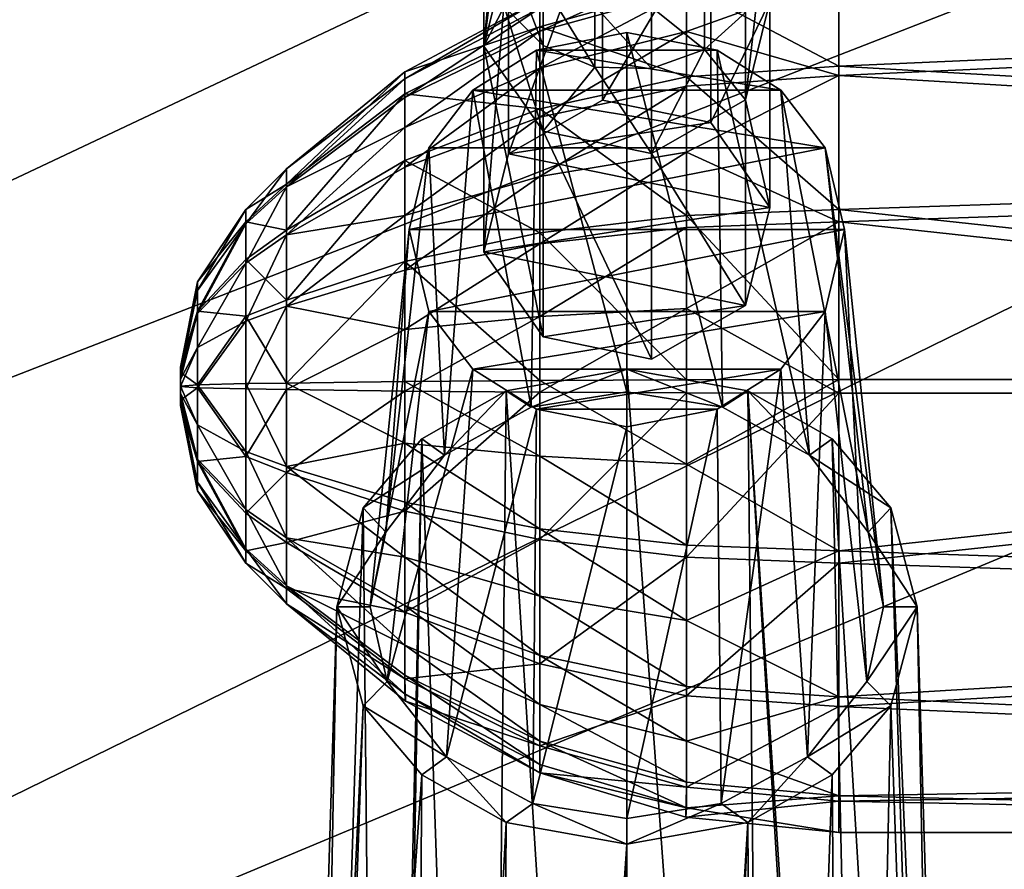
# Model space of a CAD drawing. Header units: metres. Extents: x -1004 to 0, y -708 to 0.
# Tile 13 of 93: x -832 to -788, y -169 to -130. Entities that reach past the tile are written whole.
import ezdxf

# ---------------------------------------------------------------- set-up
doc = ezdxf.new("R2010")
doc.units = ezdxf.units.M

msp = doc.modelspace()

# ---------------------------------------------------------------- linework, layer by layer
at = {"layer": 'top0123410'}
for points in [[(-810.523132, -122.990166, 1759.647949), (-810.523132, -119.94339, 1748.753906), (-811.622314, -131.601761, 1768.095215)], [(-811.622314, -131.601761, 1768.095215), (-810.523132, -119.94339, 1748.753906), (-811.622253, -127.584625, 1758.088257)], [(-810.522705, -127.204285, 1770.145752), (-810.523132, -122.990166, 1759.647949), (-811.622314, -131.601761, 1768.095215)], [(-806.315063, -134.025787, 1791.052124), (-806.315063, -124.799805, 1771.266968), (-810.522705, -136.430267, 1789.930908)], [(-806.315063, -124.799805, 1771.266968), (-810.522705, -127.204285, 1770.145752), (-810.522705, -136.430267, 1789.930908)], [(-806.315063, -124.799805, 1771.266968), (-806.315063, -134.025787, 1791.052124), (-801.463745, -125.795547, 1770.802612)], [(-799.908569, -130.09729, 1757.235352), (-798.876465, -125.009163, 1747.630859), (-799.908447, -134.006897, 1766.973633)], [(-799.908447, -134.006897, 1766.973633), (-798.876465, -125.009163, 1747.630859), (-798.80957, -129.609268, 1769.024292)], [(-806.315063, -134.025787, 1791.052124), (-801.463745, -135.02153, 1790.587769), (-801.463745, -125.795547, 1770.802612)], [(-801.463745, -125.795547, 1770.802612), (-801.463745, -135.02153, 1790.587769), (-798.80957, -129.609268, 1769.024292)], [(-810.713928, -126.992142, 1747.191162), (-808.968567, -131.569336, 1756.735718), (-810.713928, -129.826904, 1757.327148)], [(-808.968567, -131.569336, 1756.735718), (-810.713928, -126.992142, 1747.191162), (-808.968567, -128.78862, 1746.792969)], [(-810.522705, -136.430267, 1789.930908), (-810.522705, -127.204285, 1770.145752), (-811.622314, -140.827744, 1787.880371)], [(-810.522705, -127.204285, 1770.145752), (-811.622314, -131.601761, 1768.095215), (-811.622314, -140.827744, 1787.880371)], [(-811.622253, -127.584625, 1758.088257), (-810.713928, -129.826904, 1757.327148), (-811.622314, -131.601761, 1768.095215)], [(-806.651917, -129.796265, 1746.56958), (-806.651917, -132.546677, 1756.403931), (-808.968567, -128.78862, 1746.792969)], [(-808.968567, -128.78862, 1746.792969), (-806.651917, -132.546677, 1756.403931), (-808.968567, -131.569336, 1756.735718)], [(-804.116638, -129.861679, 1746.555054), (-801.748657, -128.974884, 1746.751709), (-801.748657, -131.750015, 1756.674316)], [(-801.748657, -128.974884, 1746.751709), (-799.908569, -130.09729, 1757.235352), (-801.748657, -131.750015, 1756.674316)], [(-801.463745, -135.02153, 1790.587769), (-798.80957, -138.835251, 1788.809448), (-798.80957, -129.609268, 1769.024292)], [(-798.80957, -129.609268, 1769.024292), (-798.80957, -138.835251, 1788.809448), (-799.908447, -134.006897, 1766.973633)], [(-810.713928, -129.826904, 1757.327148), (-808.96875, -135.415848, 1766.31665), (-811.622314, -131.601761, 1768.095215)], [(-810.713928, -129.826904, 1757.327148), (-808.968567, -131.569336, 1756.735718), (-808.96875, -135.415848, 1766.31665)], [(-804.116638, -132.610123, 1756.382324), (-806.651917, -129.796265, 1746.56958), (-804.116638, -129.861679, 1746.555054)], [(-804.116638, -132.610123, 1756.382324), (-806.651917, -132.546677, 1756.403931), (-806.651917, -129.796265, 1746.56958)], [(-801.748657, -131.750015, 1756.674316), (-804.116638, -132.610123, 1756.382324), (-804.116638, -129.861679, 1746.555054)], [(-801.748657, -131.750015, 1756.674316), (-799.908569, -130.09729, 1757.235352), (-799.908447, -134.006897, 1766.973633)], [(-811.622314, -140.827744, 1787.880371), (-811.622314, -131.601761, 1768.095215), (-808.96875, -144.64183, 1786.101807)], [(-811.622314, -131.601761, 1768.095215), (-808.96875, -135.415848, 1766.31665), (-808.96875, -144.64183, 1786.101807)], [(-808.968567, -131.569336, 1756.735718), (-806.651917, -132.546677, 1756.403931), (-808.96875, -135.415848, 1766.31665)], [(-799.908447, -134.006897, 1766.973633), (-804.116638, -136.412109, 1765.852051), (-801.748657, -131.750015, 1756.674316)], [(-804.116638, -136.412109, 1765.852051), (-804.116638, -132.610123, 1756.382324), (-801.748657, -131.750015, 1756.674316)], [(-808.96875, -135.415848, 1766.31665), (-806.651917, -132.546677, 1756.403931), (-804.116638, -136.412109, 1765.852051)], [(-806.651917, -132.546677, 1756.403931), (-804.116638, -132.610123, 1756.382324), (-804.116638, -136.412109, 1765.852051)], [(-806.315063, -134.025787, 1791.052124), (-810.522705, -136.430267, 1789.930908), (-801.463745, -135.02153, 1790.587769)], [(-799.908447, -134.006897, 1766.973633), (-799.908447, -143.23288, 1786.758789), (-804.116638, -136.412109, 1765.852051)], [(-798.80957, -138.835251, 1788.809448), (-799.908447, -143.23288, 1786.758789), (-799.908447, -134.006897, 1766.973633)], [(-810.522705, -136.430267, 1789.930908), (-798.80957, -138.835251, 1788.809448), (-801.463745, -135.02153, 1790.587769)], [(-808.96875, -144.64183, 1786.101807), (-808.96875, -135.415848, 1766.31665), (-804.116638, -145.638092, 1785.637207)], [(-808.96875, -135.415848, 1766.31665), (-804.116638, -136.412109, 1765.852051), (-804.116638, -145.638092, 1785.637207)], [(-810.522705, -136.430267, 1789.930908), (-811.622314, -140.827744, 1787.880371), (-798.80957, -138.835251, 1788.809448)], [(-799.908447, -143.23288, 1786.758789), (-804.116638, -145.638092, 1785.637207), (-804.116638, -136.412109, 1765.852051)], [(-811.622314, -140.827744, 1787.880371), (-799.908447, -143.23288, 1786.758789), (-798.80957, -138.835251, 1788.809448)], [(-811.622314, -140.827744, 1787.880371), (-808.96875, -144.64183, 1786.101807), (-799.908447, -143.23288, 1786.758789)], [(-808.96875, -144.64183, 1786.101807), (-804.116638, -145.638092, 1785.637207), (-799.908447, -143.23288, 1786.758789)]]:
    msp.add_3dface(points, dxfattribs=at)
at = {"layer": 'top0123414'}
for points in [[(-805.216064, -130.992218, 1792.466675), (-809.260986, -131.7883, 1792.095459), (-805.21637, -147.096893, 1831.346802)], [(-809.260986, -131.7883, 1792.095459), (-805.216064, -130.992218, 1792.466675), (-801.171326, -131.78804, 1792.095581)], [(-805.216064, -130.992218, 1792.466675), (-805.21637, -147.096893, 1831.346802), (-800.932739, -147.785141, 1830.86499)], [(-801.171326, -131.78804, 1792.095581), (-805.216064, -130.992218, 1792.466675), (-800.932739, -147.785141, 1830.86499)], [(-809.260986, -131.7883, 1792.095459), (-812.115112, -133.583511, 1791.258423), (-809.500061, -147.785477, 1830.864746)], [(-812.115112, -133.583511, 1791.258423), (-809.260986, -131.7883, 1792.095459), (-798.319824, -133.580566, 1791.259766)], [(-809.260986, -131.7883, 1792.095459), (-809.500061, -147.785477, 1830.864746), (-805.21637, -147.096893, 1831.346802)], [(-798.319824, -133.580566, 1791.259766), (-809.260986, -131.7883, 1792.095459), (-801.171326, -131.78804, 1792.095581)], [(-798.319824, -133.580566, 1791.259766), (-801.171326, -131.78804, 1792.095581), (-797.039001, -149.936401, 1829.358643)], [(-801.171326, -131.78804, 1792.095581), (-800.932739, -147.785141, 1830.86499), (-797.039001, -149.936401, 1829.358643)], [(-812.115112, -133.583511, 1791.258423), (-814.091431, -136.166656, 1790.053833), (-813.393433, -149.936905, 1829.358276)], [(-796.340515, -136.166092, 1790.054077), (-814.091431, -136.166656, 1790.053833), (-812.115112, -133.583511, 1791.258423)], [(-812.115112, -133.583511, 1791.258423), (-813.393433, -149.936905, 1829.358276), (-809.500061, -147.785477, 1830.864746)], [(-796.340515, -136.166092, 1790.054077), (-812.115112, -133.583511, 1791.258423), (-798.319824, -133.580566, 1791.259766)], [(-796.340515, -136.166092, 1790.054077), (-798.319824, -133.580566, 1791.259766), (-794.408936, -153.391769, 1826.939087)], [(-798.319824, -133.580566, 1791.259766), (-797.039001, -149.936401, 1829.358643), (-794.408936, -153.391769, 1826.939087)], [(-814.091431, -136.166656, 1790.053833), (-816.0224, -153.391327, 1826.939453), (-813.393433, -149.936905, 1829.358276)], [(-814.091431, -136.166656, 1790.053833), (-814.969421, -139.83194, 1788.344727), (-816.0224, -153.391327, 1826.939453)], [(-795.46228, -139.83194, 1788.344727), (-814.969421, -139.83194, 1788.344727), (-796.340515, -136.166092, 1790.054077)], [(-814.969421, -139.83194, 1788.344727), (-814.091431, -136.166656, 1790.053833), (-796.340515, -136.166092, 1790.054077)], [(-795.46228, -139.83194, 1788.344727), (-796.340515, -136.166092, 1790.054077), (-793.71582, -156.736664, 1824.597046)], [(-796.340515, -136.166092, 1790.054077), (-794.408936, -153.391769, 1826.939087), (-793.71582, -156.736664, 1824.597046)], [(-816.71582, -156.736664, 1824.597046), (-814.969421, -139.83194, 1788.344727), (-814.091431, -143.497223, 1786.635498)], [(-814.969421, -139.83194, 1788.344727), (-816.71582, -156.736664, 1824.597046), (-816.0224, -153.391327, 1826.939453)], [(-814.091431, -143.497223, 1786.635498), (-814.969421, -139.83194, 1788.344727), (-795.46228, -139.83194, 1788.344727)], [(-796.340515, -143.497803, 1786.635254), (-814.091431, -143.497223, 1786.635498), (-795.46228, -139.83194, 1788.344727)], [(-794.476135, -160.084213, 1822.253052), (-796.340515, -143.497803, 1786.635254), (-795.46228, -139.83194, 1788.344727)], [(-793.71582, -156.736664, 1824.597046), (-794.476135, -160.084213, 1822.253052), (-795.46228, -139.83194, 1788.344727)], [(-815.955811, -160.083572, 1822.25354), (-816.71582, -156.736664, 1824.597046), (-814.091431, -143.497223, 1786.635498)], [(-815.955811, -160.083572, 1822.25354), (-814.091431, -143.497223, 1786.635498), (-812.115112, -146.080368, 1785.43103)], [(-812.115112, -146.080368, 1785.43103), (-814.091431, -143.497223, 1786.635498), (-796.340515, -143.497803, 1786.635254)], [(-798.319824, -146.083313, 1785.429688), (-812.115112, -146.080368, 1785.43103), (-796.340515, -143.497803, 1786.635254)], [(-797.126404, -163.462433, 1819.887573), (-798.319824, -146.083313, 1785.429688), (-796.340515, -143.497803, 1786.635254)], [(-794.476135, -160.084213, 1822.253052), (-797.126404, -163.462433, 1819.887573), (-796.340515, -143.497803, 1786.635254)], [(-813.305908, -163.461823, 1819.888062), (-815.955811, -160.083572, 1822.25354), (-812.115112, -146.080368, 1785.43103)], [(-813.305908, -163.461823, 1819.888062), (-812.115112, -146.080368, 1785.43103), (-809.260986, -147.87558, 1784.593872)], [(-809.260986, -147.87558, 1784.593872), (-812.115112, -146.080368, 1785.43103), (-798.319824, -146.083313, 1785.429688)], [(-805.21582, -146.087692, 1832.053467), (-810.633179, -147.056366, 1831.375244), (-805.21582, -232.514221, 1960.186035)], [(-810.633179, -147.056366, 1831.375244), (-805.21582, -146.087692, 1832.053467), (-809.500061, -147.785477, 1830.864746)], [(-805.21582, -146.087692, 1832.053467), (-805.21637, -147.096893, 1831.346802), (-809.500061, -147.785477, 1830.864746)], [(-801.171326, -147.875854, 1784.59375), (-809.260986, -147.87558, 1784.593872), (-798.319824, -146.083313, 1785.429688)], [(-800.932739, -147.785141, 1830.86499), (-805.21637, -147.096893, 1831.346802), (-805.21582, -146.087692, 1832.053467)], [(-805.21582, -232.514221, 1960.186035), (-798.903992, -232.522156, 1957.823364), (-805.21582, -146.087692, 1832.053467)], [(-798.903992, -232.522156, 1957.823364), (-799.798523, -147.056366, 1831.375244), (-805.21582, -146.087692, 1832.053467)], [(-799.798523, -147.056366, 1831.375244), (-800.932739, -147.785141, 1830.86499), (-805.21582, -146.087692, 1832.053467)], [(-800.993774, -165.561157, 1818.418091), (-801.171326, -147.875854, 1784.59375), (-798.319824, -146.083313, 1785.429688)], [(-797.126404, -163.462433, 1819.887573), (-800.993774, -165.561157, 1818.418091), (-798.319824, -146.083313, 1785.429688)], [(-810.633179, -147.056366, 1831.375244), (-814.409302, -149.207565, 1829.868896), (-811.527649, -232.522156, 1957.823364)], [(-814.409302, -149.207565, 1829.868896), (-810.633179, -147.056366, 1831.375244), (-813.393433, -149.936905, 1829.358276)], [(-813.393433, -149.936905, 1829.358276), (-810.633179, -147.056366, 1831.375244), (-809.500061, -147.785477, 1830.864746)], [(-810.633179, -147.056366, 1831.375244), (-811.527649, -232.522156, 1957.823364), (-805.21582, -232.514221, 1960.186035)], [(-797.039001, -149.936401, 1829.358643), (-800.932739, -147.785141, 1830.86499), (-799.798523, -147.056366, 1831.375244)], [(-798.903992, -232.522156, 1957.823364), (-794.573975, -232.423233, 1952.544922), (-799.798523, -147.056366, 1831.375244)], [(-794.573975, -232.423233, 1952.544922), (-794.204285, -232.695755, 1952.310181), (-799.798523, -147.056366, 1831.375244)], [(-799.798523, -147.056366, 1831.375244), (-794.204285, -232.695755, 1952.310181), (-796.0224, -149.207565, 1829.868896)], [(-796.0224, -149.207565, 1829.868896), (-797.039001, -149.936401, 1829.358643), (-799.798523, -147.056366, 1831.375244)], [(-809.438782, -165.560898, 1818.418213), (-813.305908, -163.461823, 1819.888062), (-809.260986, -147.87558, 1784.593872)], [(-809.438782, -165.560898, 1818.418213), (-809.260986, -147.87558, 1784.593872), (-805.216064, -148.671677, 1784.222656)], [(-801.171326, -147.875854, 1784.59375), (-805.216064, -148.671677, 1784.222656), (-809.260986, -147.87558, 1784.593872)], [(-800.993774, -165.561157, 1818.418091), (-805.21637, -166.229126, 1817.950317), (-801.171326, -147.875854, 1784.59375)], [(-805.21637, -166.229126, 1817.950317), (-805.216064, -148.671677, 1784.222656), (-801.171326, -147.875854, 1784.59375)], [(-805.21637, -166.229126, 1817.950317), (-809.438782, -165.560898, 1818.418213), (-805.216064, -148.671677, 1784.222656)], [(-814.409302, -149.207565, 1829.868896), (-817.033447, -152.299301, 1827.704102), (-816.227356, -232.695755, 1952.310181)], [(-817.033447, -152.299301, 1827.704102), (-814.409302, -149.207565, 1829.868896), (-813.393433, -149.936905, 1829.358276)], [(-815.857727, -232.423233, 1952.544922), (-814.409302, -149.207565, 1829.868896), (-816.227356, -232.695755, 1952.310181)], [(-814.409302, -149.207565, 1829.868896), (-815.857727, -232.423233, 1952.544922), (-811.527649, -232.522156, 1957.823364)], [(-796.0224, -149.207565, 1829.868896), (-793.398254, -152.299301, 1827.704102), (-797.039001, -149.936401, 1829.358643)], [(-794.204285, -232.695755, 1952.310181), (-790.731934, -236.610535, 1948.645508), (-796.0224, -149.207565, 1829.868896)], [(-796.0224, -149.207565, 1829.868896), (-790.731934, -236.610535, 1948.645508), (-793.398254, -152.299301, 1827.704102)], [(-817.033447, -152.299301, 1827.704102), (-813.393433, -149.936905, 1829.358276), (-816.0224, -153.391327, 1826.939453)], [(-793.398254, -152.299301, 1827.704102), (-794.408936, -153.391769, 1826.939087), (-797.039001, -149.936401, 1829.358643)], [(-816.227356, -232.695755, 1952.310181), (-817.033447, -152.299301, 1827.704102), (-819.699768, -236.610535, 1948.645508)], [(-817.033447, -152.299301, 1827.704102), (-818.21582, -156.736862, 1824.596924), (-819.699768, -236.610535, 1948.645508)], [(-818.21582, -156.736862, 1824.596924), (-817.033447, -152.299301, 1827.704102), (-816.0224, -153.391327, 1826.939453)], [(-793.398254, -152.299301, 1827.704102), (-792.21582, -156.736862, 1824.596924), (-794.408936, -153.391769, 1826.939087)], [(-790.731934, -236.610535, 1948.645508), (-789.664978, -240.516769, 1944.354736), (-793.398254, -152.299301, 1827.704102)], [(-793.398254, -152.299301, 1827.704102), (-789.664978, -240.516769, 1944.354736), (-792.21582, -156.736862, 1824.596924)], [(-818.21582, -156.736862, 1824.596924), (-816.0224, -153.391327, 1826.939453), (-816.71582, -156.736664, 1824.597046)], [(-792.21582, -156.736862, 1824.596924), (-793.71582, -156.736664, 1824.597046), (-794.408936, -153.391769, 1826.939087)], [(-819.699768, -236.610535, 1948.645508), (-818.21582, -156.736862, 1824.596924), (-820.766724, -240.516769, 1944.354736)], [(-818.21582, -156.736862, 1824.596924), (-817.033142, -161.174545, 1821.489624), (-820.766724, -240.516769, 1944.354736)], [(-815.955811, -160.083572, 1822.25354), (-818.21582, -156.736862, 1824.596924), (-816.71582, -156.736664, 1824.597046)], [(-817.033142, -161.174545, 1821.489624), (-818.21582, -156.736862, 1824.596924), (-815.955811, -160.083572, 1822.25354)], [(-793.71582, -156.736664, 1824.597046), (-792.21582, -156.736862, 1824.596924), (-794.476135, -160.084213, 1822.253052)], [(-792.21582, -156.736862, 1824.596924), (-793.398499, -161.174545, 1821.489624), (-794.476135, -160.084213, 1822.253052)], [(-792.21582, -156.736862, 1824.596924), (-790.491333, -243.722763, 1940.249268), (-793.398499, -161.174545, 1821.489624)], [(-789.664978, -240.516769, 1944.354736), (-790.491333, -243.722763, 1940.249268), (-792.21582, -156.736862, 1824.596924)], [(-813.305908, -163.461823, 1819.888062), (-817.033142, -161.174545, 1821.489624), (-815.955811, -160.083572, 1822.25354)], [(-794.476135, -160.084213, 1822.253052), (-793.398499, -161.174545, 1821.489624), (-797.126404, -163.462433, 1819.887573)], [(-820.766724, -240.516769, 1944.354736), (-817.033142, -161.174545, 1821.489624), (-819.940308, -243.722763, 1940.249268)], [(-817.033142, -161.174545, 1821.489624), (-814.405151, -164.26918, 1819.322754), (-819.940308, -243.722763, 1940.249268)], [(-814.405151, -164.26918, 1819.322754), (-817.033142, -161.174545, 1821.489624), (-813.305908, -163.461823, 1819.888062)], [(-793.398499, -161.174545, 1821.489624), (-796.02655, -164.26918, 1819.322754), (-797.126404, -163.462433, 1819.887573)], [(-793.398499, -161.174545, 1821.489624), (-795.321533, -251.541946, 1938.999512), (-796.02655, -164.26918, 1819.322754)], [(-790.491333, -243.722763, 1940.249268), (-795.321533, -251.541946, 1938.999512), (-793.398499, -161.174545, 1821.489624)], [(-810.632568, -166.417206, 1817.818604), (-814.405151, -164.26918, 1819.322754), (-813.305908, -163.461823, 1819.888062)], [(-810.632568, -166.417206, 1817.818604), (-813.305908, -163.461823, 1819.888062), (-809.438782, -165.560898, 1818.418213)], [(-797.126404, -163.462433, 1819.887573), (-799.799133, -166.417206, 1817.818604), (-800.993774, -165.561157, 1818.418091)], [(-797.126404, -163.462433, 1819.887573), (-796.02655, -164.26918, 1819.322754), (-799.799133, -166.417206, 1817.818604)], [(-819.940308, -243.722763, 1940.249268), (-814.405151, -164.26918, 1819.322754), (-815.110168, -251.541946, 1938.999512)], [(-814.405151, -164.26918, 1819.322754), (-810.632568, -166.417206, 1817.818604), (-815.110168, -251.541946, 1938.999512)], [(-796.02655, -164.26918, 1819.322754), (-799.237549, -254.042908, 1938.439941), (-799.799133, -166.417206, 1817.818604)], [(-795.321533, -251.541946, 1938.999512), (-799.237549, -254.042908, 1938.439941), (-796.02655, -164.26918, 1819.322754)], [(-805.21582, -167.385651, 1817.140503), (-810.632568, -166.417206, 1817.818604), (-809.438782, -165.560898, 1818.418213)], [(-805.21582, -167.385651, 1817.140503), (-809.438782, -165.560898, 1818.418213), (-805.21637, -166.229126, 1817.950317)], [(-800.993774, -165.561157, 1818.418091), (-805.21582, -167.385651, 1817.140503), (-805.21637, -166.229126, 1817.950317)], [(-799.799133, -166.417206, 1817.818604), (-805.21582, -167.385651, 1817.140503), (-800.993774, -165.561157, 1818.418091)], [(-815.110168, -251.541946, 1938.999512), (-810.632568, -166.417206, 1817.818604), (-811.194153, -254.042908, 1938.439941)], [(-810.632568, -166.417206, 1817.818604), (-805.21582, -167.385651, 1817.140503), (-811.194153, -254.042908, 1938.439941)], [(-799.799133, -166.417206, 1817.818604), (-803.757751, -255.215836, 1938.144531), (-805.21582, -255.4319, 1938.325806)], [(-805.21582, -255.4319, 1938.325806), (-805.21582, -167.385651, 1817.140503), (-799.799133, -166.417206, 1817.818604)], [(-799.237549, -254.042908, 1938.439941), (-803.757751, -255.215836, 1938.144531), (-799.799133, -166.417206, 1817.818604)], [(-811.194153, -254.042908, 1938.439941), (-805.21582, -167.385651, 1817.140503), (-806.67395, -255.215836, 1938.144531)], [(-805.21582, -167.385651, 1817.140503), (-805.21582, -255.4319, 1938.325806), (-806.67395, -255.215836, 1938.144531)]]:
    msp.add_3dface(points, dxfattribs=at)
at = {"layer": 'top0123418'}
for points in [[(-802.546509, -127.958145, 1802.425171), (-809.112305, -130.940857, 1799.606323), (-809.112305, -129.905502, 1802.84314)], [(-809.112305, -130.940857, 1799.606323), (-802.546509, -127.958145, 1802.425171), (-802.546509, -129.112457, 1798.816528)], [(-795.718384, -128.264648, 1813.855347), (-802.546509, -128.889755, 1813.607422), (-795.718384, -132.501816, 1820.408325)], [(-795.718384, -128.264648, 1813.855347), (-795.718384, -132.501816, 1820.408325), (-725.21582, -129.386108, 1816.218872)], [(-795.718384, -128.495087, 1798.549805), (-802.546509, -130.948639, 1795.502319), (-802.546509, -129.112457, 1798.816528)], [(-795.718384, -128.495087, 1798.549805), (-795.718384, -132.927811, 1792.127441), (-802.546509, -130.948639, 1795.502319)], [(-795.718384, -128.495087, 1798.549805), (-725.21582, -129.687378, 1796.221191), (-795.718384, -132.927811, 1792.127441)], [(-809.112305, -129.521469, 1806.219727), (-809.112305, -130.741089, 1812.873047), (-802.546509, -128.889755, 1813.607422)], [(-802.546509, -128.889755, 1813.607422), (-809.112305, -130.741089, 1812.873047), (-802.546509, -132.984451, 1819.940063)], [(-802.546509, -129.112457, 1798.816528), (-802.546509, -130.948639, 1795.502319), (-809.112305, -132.58783, 1796.633667)], [(-809.112305, -132.58783, 1796.633667), (-809.112305, -130.940857, 1799.606323), (-802.546509, -129.112457, 1798.816528)], [(-802.546509, -128.889755, 1813.607422), (-802.546509, -132.984451, 1819.940063), (-795.718384, -132.501816, 1820.408325)], [(-809.112305, -129.521469, 1806.219727), (-815.163391, -132.755493, 1806.268555), (-809.112305, -130.741089, 1812.873047)], [(-815.16333, -133.067825, 1803.521851), (-815.163391, -132.755493, 1806.268555), (-809.112305, -129.521469, 1806.219727)], [(-815.16333, -133.067825, 1803.521851), (-809.112305, -129.521469, 1806.219727), (-809.112305, -129.905502, 1802.84314)], [(-795.718384, -132.501816, 1820.408325), (-725.21582, -136.59552, 1823.648804), (-725.21582, -129.386108, 1816.218872)], [(-815.16333, -133.910034, 1800.888916), (-815.16333, -133.067825, 1803.521851), (-809.112305, -129.905502, 1802.84314)], [(-809.112305, -129.905502, 1802.84314), (-809.112305, -130.940857, 1799.606323), (-815.16333, -133.910034, 1800.888916)], [(-725.21582, -129.687378, 1796.221191), (-725.21582, -137.117325, 1789.011719), (-795.718384, -132.927811, 1792.127441)], [(-815.163391, -132.755493, 1806.268555), (-815.16333, -133.747528, 1811.68042), (-809.112305, -130.741089, 1812.873047)], [(-809.112305, -130.741089, 1812.873047), (-815.16333, -133.747528, 1811.68042), (-809.112305, -134.413834, 1818.553101)], [(-809.112305, -130.940857, 1799.606323), (-815.16333, -135.24971, 1798.470825), (-815.16333, -133.910034, 1800.888916)], [(-815.16333, -135.24971, 1798.470825), (-809.112305, -130.940857, 1799.606323), (-809.112305, -132.58783, 1796.633667)], [(-809.112305, -130.741089, 1812.873047), (-809.112305, -134.413834, 1818.553101), (-802.546509, -132.984451, 1819.940063)], [(-802.546509, -130.948639, 1795.502319), (-809.112305, -134.783081, 1794.039429), (-809.112305, -132.58783, 1796.633667)], [(-802.546509, -130.948639, 1795.502319), (-802.546509, -133.396118, 1792.609985), (-809.112305, -134.783081, 1794.039429)], [(-795.718384, -132.927811, 1792.127441), (-802.546509, -133.396118, 1792.609985), (-802.546509, -130.948639, 1795.502319)], [(-820.467102, -137.107651, 1806.334106), (-820.467102, -137.793518, 1810.075439), (-815.163391, -132.755493, 1806.268555)], [(-820.467102, -137.793518, 1810.075439), (-815.16333, -133.747528, 1811.68042), (-815.163391, -132.755493, 1806.268555)], [(-820.467102, -137.107651, 1806.334106), (-815.163391, -132.755493, 1806.268555), (-815.16333, -133.067825, 1803.521851)], [(-809.112305, -132.58783, 1796.633667), (-809.112305, -134.783081, 1794.039429), (-815.16333, -137.0354, 1796.360596)], [(-815.16333, -137.0354, 1796.360596), (-815.16333, -135.24971, 1798.470825), (-809.112305, -132.58783, 1796.633667)], [(-795.718384, -132.501816, 1820.408325), (-802.546509, -132.984451, 1819.940063), (-795.718384, -138.924194, 1824.841064)], [(-795.718384, -132.501816, 1820.408325), (-795.718384, -138.924194, 1824.841064), (-725.21582, -136.59552, 1823.648804)], [(-820.467102, -137.905853, 1802.61499), (-815.16333, -133.067825, 1803.521851), (-815.16333, -133.910034, 1800.888916)], [(-820.467102, -137.905853, 1802.61499), (-820.467102, -137.107651, 1806.334106), (-815.16333, -133.067825, 1803.521851)], [(-802.546509, -132.984451, 1819.940063), (-809.112305, -134.413834, 1818.553101), (-802.546509, -139.190887, 1824.223755)], [(-802.546509, -133.396118, 1792.609985), (-795.718384, -132.927811, 1792.127441), (-802.546509, -136.360794, 1790.250854)], [(-795.718384, -132.927811, 1792.127441), (-795.718384, -139.480835, 1787.890137), (-802.546509, -136.360794, 1790.250854)], [(-802.546509, -132.984451, 1819.940063), (-802.546509, -139.190887, 1824.223755), (-795.718384, -138.924194, 1824.841064)], [(-795.718384, -132.927811, 1792.127441), (-725.21582, -137.117325, 1789.011719), (-795.718384, -139.480835, 1787.890137)], [(-802.546509, -133.396118, 1792.609985), (-809.112305, -137.442261, 1791.92334), (-809.112305, -134.783081, 1794.039429)], [(-802.546509, -133.396118, 1792.609985), (-802.546509, -136.360794, 1790.250854), (-809.112305, -137.442261, 1791.92334)], [(-820.467102, -137.793518, 1810.075439), (-820.467102, -139.858871, 1813.269653), (-815.16333, -133.747528, 1811.68042)], [(-820.467102, -139.858871, 1813.269653), (-815.16333, -136.735046, 1816.300781), (-815.16333, -133.747528, 1811.68042)], [(-815.16333, -135.24971, 1798.470825), (-820.467102, -137.905853, 1802.61499), (-815.16333, -133.910034, 1800.888916)], [(-815.16333, -133.747528, 1811.68042), (-815.16333, -136.735046, 1816.300781), (-809.112305, -134.413834, 1818.553101)], [(-809.112305, -134.413834, 1818.553101), (-815.16333, -136.735046, 1816.300781), (-809.112305, -139.980698, 1822.395264)], [(-809.112305, -134.413834, 1818.553101), (-809.112305, -139.980698, 1822.395264), (-802.546509, -139.190887, 1824.223755)], [(-809.112305, -134.783081, 1794.039429), (-815.16333, -139.198456, 1794.639282), (-815.16333, -137.0354, 1796.360596)], [(-809.112305, -134.783081, 1794.039429), (-809.112305, -137.442261, 1791.92334), (-815.16333, -139.198456, 1794.639282)], [(-815.16333, -137.0354, 1796.360596), (-820.467102, -140.066513, 1799.484497), (-815.16333, -135.24971, 1798.470825)], [(-820.467102, -140.066513, 1799.484497), (-820.467102, -137.905853, 1802.61499), (-815.16333, -135.24971, 1798.470825)], [(-820.467102, -139.858871, 1813.269653), (-820.467102, -142.98938, 1815.430298), (-815.16333, -136.735046, 1816.300781)], [(-820.467102, -142.98938, 1815.430298), (-815.16333, -141.26329, 1819.426147), (-815.16333, -136.735046, 1816.300781)], [(-815.16333, -136.735046, 1816.300781), (-815.16333, -141.26329, 1819.426147), (-809.112305, -139.980698, 1822.395264)], [(-802.546509, -136.360794, 1790.250854), (-809.112305, -140.463181, 1790.366699), (-809.112305, -137.442261, 1791.92334)], [(-809.112305, -140.463181, 1790.366699), (-802.546509, -136.360794, 1790.250854), (-802.546509, -139.72879, 1788.515259)], [(-802.546509, -136.360794, 1790.250854), (-795.718384, -139.480835, 1787.890137), (-802.546509, -139.72879, 1788.515259)], [(-795.718384, -138.924194, 1824.841064), (-725.21582, -146.554016, 1826.478638), (-725.21582, -136.59552, 1823.648804)], [(-820.467102, -137.107651, 1806.334106), (-822.286926, -138.927246, 1806.36145), (-820.467102, -137.793518, 1810.075439)], [(-822.286926, -138.927246, 1806.36145), (-820.467102, -137.107651, 1806.334106), (-822.286926, -139.576447, 1803.33667)], [(-820.467102, -137.107651, 1806.334106), (-820.467102, -137.905853, 1802.61499), (-822.286926, -139.576447, 1803.33667)], [(-815.16333, -137.0354, 1796.360596), (-815.16333, -139.198456, 1794.639282), (-820.467102, -140.066513, 1799.484497)], [(-725.21582, -137.117325, 1789.011719), (-725.21582, -147.156555, 1786.483154), (-795.718384, -139.480835, 1787.890137)], [(-809.112305, -137.442261, 1791.92334), (-815.16333, -141.655746, 1793.373047), (-815.16333, -139.198456, 1794.639282)], [(-809.112305, -137.442261, 1791.92334), (-809.112305, -140.463181, 1790.366699), (-815.16333, -141.655746, 1793.373047)], [(-822.286926, -138.927246, 1806.36145), (-822.286926, -139.485077, 1809.404419), (-820.467102, -137.793518, 1810.075439)], [(-820.467102, -137.793518, 1810.075439), (-822.286926, -139.485077, 1809.404419), (-820.467102, -139.858871, 1813.269653)], [(-822.286926, -139.576447, 1803.33667), (-820.467102, -137.905853, 1802.61499), (-822.286926, -141.333817, 1800.790527)], [(-820.467102, -137.905853, 1802.61499), (-820.467102, -140.066513, 1799.484497), (-822.286926, -141.333817, 1800.790527)], [(-822.286926, -138.927246, 1806.36145), (-824.454651, -142.171112, 1806.4104), (-822.286926, -139.485077, 1809.404419)], [(-824.454651, -142.171112, 1806.4104), (-822.286926, -138.927246, 1806.36145), (-824.454651, -142.553818, 1804.625244)], [(-822.286926, -138.927246, 1806.36145), (-822.286926, -139.576447, 1803.33667), (-824.454651, -142.553818, 1804.625244)], [(-795.718384, -138.924194, 1824.841064), (-802.546509, -139.190887, 1824.223755), (-795.718384, -146.554031, 1826.478638)], [(-795.718384, -138.924194, 1824.841064), (-795.718384, -146.554031, 1826.478638), (-725.21582, -146.554016, 1826.478638)], [(-815.16333, -139.198456, 1794.639282), (-820.467102, -143.260712, 1797.419067), (-820.467102, -140.066513, 1799.484497)], [(-815.16333, -139.198456, 1794.639282), (-815.16333, -141.655746, 1793.373047), (-820.467102, -143.260712, 1797.419067)], [(-802.546509, -139.190887, 1824.223755), (-809.112305, -139.980698, 1822.395264), (-802.546509, -146.564163, 1825.806152)], [(-802.546509, -139.190887, 1824.223755), (-802.546509, -146.564163, 1825.806152), (-795.718384, -146.554031, 1826.478638)], [(-824.454651, -143.490189, 1809.73999), (-822.286926, -141.164932, 1812.002441), (-822.286926, -139.485077, 1809.404419)], [(-824.454651, -142.171112, 1806.4104), (-824.454651, -143.490189, 1809.73999), (-822.286926, -139.485077, 1809.404419)], [(-824.454651, -142.553818, 1804.625244), (-822.286926, -139.576447, 1803.33667), (-824.454651, -143.589813, 1803.121948)], [(-822.286926, -139.576447, 1803.33667), (-822.286926, -141.333817, 1800.790527), (-824.454651, -143.589813, 1803.121948)], [(-822.286926, -139.485077, 1809.404419), (-822.286926, -141.164932, 1812.002441), (-820.467102, -139.858871, 1813.269653)], [(-802.546509, -139.72879, 1788.515259), (-802.546509, -143.370636, 1787.470215), (-809.112305, -143.729736, 1789.429199)], [(-809.112305, -143.729736, 1789.429199), (-809.112305, -140.463181, 1790.366699), (-802.546509, -139.72879, 1788.515259)], [(-795.718384, -139.480835, 1787.890137), (-802.546509, -143.370636, 1787.470215), (-802.546509, -139.72879, 1788.515259)], [(-795.718384, -139.480835, 1787.890137), (-795.718384, -147.156555, 1786.483276), (-802.546509, -143.370636, 1787.470215)], [(-795.718384, -139.480835, 1787.890137), (-725.21582, -147.156555, 1786.483154), (-795.718384, -147.156555, 1786.483276)], [(-820.467102, -139.858871, 1813.269653), (-822.286926, -141.164932, 1812.002441), (-820.467102, -142.98938, 1815.430298)], [(-822.286926, -141.333817, 1800.790527), (-820.467102, -140.066513, 1799.484497), (-822.286926, -143.931747, 1799.110718)], [(-820.467102, -140.066513, 1799.484497), (-820.467102, -143.260712, 1797.419067), (-822.286926, -143.931747, 1799.110718)], [(-809.112305, -139.980698, 1822.395264), (-815.16333, -141.26329, 1819.426147), (-809.112305, -146.594162, 1823.814697)], [(-809.112305, -139.980698, 1822.395264), (-809.112305, -146.594162, 1823.814697), (-802.546509, -146.564163, 1825.806152)], [(-809.112305, -140.463181, 1790.366699), (-815.16333, -144.312866, 1792.610596), (-815.16333, -141.655746, 1793.373047)], [(-815.16333, -144.312866, 1792.610596), (-809.112305, -140.463181, 1790.366699), (-809.112305, -143.729736, 1789.429199)], [(-822.286926, -143.711136, 1813.759766), (-822.286926, -141.164932, 1812.002441), (-824.454651, -143.490189, 1809.73999)], [(-824.454651, -143.589813, 1803.121948), (-822.286926, -141.333817, 1800.790527), (-824.454651, -145.121796, 1802.128906)], [(-822.286926, -141.333817, 1800.790527), (-822.286926, -143.931747, 1799.110718), (-824.454651, -145.121796, 1802.128906)], [(-822.286926, -141.164932, 1812.002441), (-822.286926, -143.711136, 1813.759766), (-820.467102, -142.98938, 1815.430298)], [(-820.467102, -142.98938, 1815.430298), (-820.467102, -146.708435, 1816.228516), (-815.16333, -141.26329, 1819.426147)], [(-820.467102, -146.708435, 1816.228516), (-815.16333, -146.642883, 1820.580688), (-815.16333, -141.26329, 1819.426147)], [(-815.16333, -141.26329, 1819.426147), (-815.16333, -146.642883, 1820.580688), (-809.112305, -146.594162, 1823.814697)], [(-815.16333, -141.655746, 1793.373047), (-815.16333, -144.312866, 1792.610596), (-820.467102, -143.260712, 1797.419067)], [(-824.454651, -142.171112, 1806.4104), (-825.21582, -145.997513, 1806.468018), (-824.454651, -143.490189, 1809.73999)], [(-825.21582, -145.997513, 1806.468018), (-824.454651, -142.171112, 1806.4104), (-825.21582, -146.06778, 1806.140747)], [(-824.454651, -142.171112, 1806.4104), (-824.454651, -142.553818, 1804.625244), (-825.21582, -146.06778, 1806.140747)], [(-825.21582, -146.06778, 1806.140747), (-824.454651, -142.553818, 1804.625244), (-825.21582, -146.25798, 1805.865234)], [(-824.454651, -142.553818, 1804.625244), (-824.454651, -143.589813, 1803.121948), (-825.21582, -146.25798, 1805.865234)], [(-820.467102, -142.98938, 1815.430298), (-822.286926, -143.711136, 1813.759766), (-820.467102, -146.708435, 1816.228516)], [(-822.286926, -143.931747, 1799.110718), (-820.467102, -143.260712, 1797.419067), (-822.286926, -146.974747, 1798.552856)], [(-820.467102, -143.260712, 1797.419067), (-820.467102, -147.002136, 1796.733276), (-822.286926, -146.974747, 1798.552856)], [(-820.467102, -143.260712, 1797.419067), (-815.16333, -144.312866, 1792.610596), (-820.467102, -147.002136, 1796.733276)], [(-825.21582, -145.997513, 1806.468018), (-825.21582, -146.239838, 1807.078369), (-824.454651, -143.490189, 1809.73999)], [(-824.454651, -143.490189, 1809.73999), (-825.21582, -146.239838, 1807.078369), (-824.454651, -146.78476, 1811.165039)], [(-825.21582, -146.25798, 1805.865234), (-824.454651, -143.589813, 1803.121948), (-825.21582, -146.539017, 1805.683716)], [(-824.454651, -143.589813, 1803.121948), (-824.454651, -145.121796, 1802.128906), (-825.21582, -146.539017, 1805.683716)], [(-824.454651, -146.78476, 1811.165039), (-822.286926, -143.711136, 1813.759766), (-824.454651, -143.490189, 1809.73999)], [(-824.454651, -146.78476, 1811.165039), (-822.286926, -146.735962, 1814.408936), (-822.286926, -143.711136, 1813.759766)], [(-822.286926, -143.711136, 1813.759766), (-822.286926, -146.735962, 1814.408936), (-820.467102, -146.708435, 1816.228516)], [(-809.112305, -143.729736, 1789.429199), (-809.112305, -147.116409, 1789.147095), (-815.16333, -147.067688, 1792.381104)], [(-815.16333, -147.067688, 1792.381104), (-815.16333, -144.312866, 1792.610596), (-809.112305, -143.729736, 1789.429199)], [(-802.546509, -143.370636, 1787.470215), (-809.112305, -147.116409, 1789.147095), (-809.112305, -143.729736, 1789.429199)], [(-802.546509, -143.370636, 1787.470215), (-802.546509, -147.146408, 1787.15564), (-809.112305, -147.116409, 1789.147095)], [(-795.718384, -147.156555, 1786.483276), (-802.546509, -147.146408, 1787.15564), (-802.546509, -143.370636, 1787.470215)], [(-824.454651, -145.121796, 1802.128906), (-822.286926, -143.931747, 1799.110718), (-824.454651, -146.925842, 1801.796753)], [(-822.286926, -143.931747, 1799.110718), (-822.286926, -146.974747, 1798.552856), (-824.454651, -146.925842, 1801.796753)], [(-815.16333, -144.312866, 1792.610596), (-815.16333, -147.067688, 1792.381104), (-820.467102, -147.002136, 1796.733276)], [(-825.21582, -146.539017, 1805.683716), (-824.454651, -145.121796, 1802.128906), (-825.21582, -146.868195, 1805.623169)], [(-824.454651, -145.121796, 1802.128906), (-824.454651, -146.925842, 1801.796753), (-825.21582, -146.868195, 1805.623169)], [(-825.21582, -146.06778, 1806.140747), (-825.21582, -147.470886, 1805.883545), (-825.21582, -145.997513, 1806.468018)], [(-825.21582, -147.470886, 1805.883545), (-825.21582, -147.713043, 1806.493774), (-825.21582, -145.997513, 1806.468018)], [(-825.21582, -145.997513, 1806.468018), (-825.21582, -147.713043, 1806.493774), (-825.21582, -147.642807, 1806.821167)], [(-825.21582, -145.997513, 1806.468018), (-825.21582, -147.642807, 1806.821167), (-825.21582, -146.239838, 1807.078369)], [(-825.21582, -146.06778, 1806.140747), (-825.21582, -146.25798, 1805.865234), (-825.21582, -147.470886, 1805.883545)], [(-825.21582, -146.239838, 1807.078369), (-825.21582, -146.842361, 1807.338745), (-824.454651, -146.78476, 1811.165039)], [(-825.21582, -147.642807, 1806.821167), (-825.21582, -147.452652, 1807.096558), (-825.21582, -146.239838, 1807.078369)], [(-825.21582, -146.239838, 1807.078369), (-825.21582, -147.452652, 1807.096558), (-825.21582, -147.171585, 1807.27832)], [(-825.21582, -147.171585, 1807.27832), (-825.21582, -146.842361, 1807.338745), (-825.21582, -146.239838, 1807.078369)], [(-825.21582, -146.25798, 1805.865234), (-825.21582, -146.539017, 1805.683716), (-825.21582, -147.470886, 1805.883545)], [(-825.21582, -147.470886, 1805.883545), (-825.21582, -146.539017, 1805.683716), (-825.21582, -146.868195, 1805.623169)], [(-824.454651, -146.78476, 1811.165039), (-825.21582, -146.842361, 1807.338745), (-824.454651, -148.588852, 1810.833008)], [(-825.21582, -146.842361, 1807.338745), (-825.21582, -147.171585, 1807.27832), (-824.454651, -148.588852, 1810.833008)], [(-825.21582, -146.868195, 1805.623169), (-824.454651, -146.925842, 1801.796753), (-825.21582, -147.470886, 1805.883545)], [(-822.286926, -149.7789, 1813.851074), (-822.286926, -146.735962, 1814.408936), (-824.454651, -146.78476, 1811.165039)], [(-824.454651, -148.588852, 1810.833008), (-822.286926, -149.7789, 1813.851074), (-824.454651, -146.78476, 1811.165039)], [(-820.467102, -146.708435, 1816.228516), (-822.286926, -146.735962, 1814.408936), (-820.467102, -150.44986, 1815.542725)], [(-822.286926, -146.735962, 1814.408936), (-822.286926, -149.7789, 1813.851074), (-820.467102, -150.44986, 1815.542725)], [(-815.16333, -146.642883, 1820.580688), (-820.467102, -146.708435, 1816.228516), (-815.16333, -149.397705, 1820.351196)], [(-815.16333, -149.397705, 1820.351196), (-820.467102, -146.708435, 1816.228516), (-820.467102, -150.44986, 1815.542725)], [(-809.112305, -146.594162, 1823.814697), (-815.16333, -146.642883, 1820.580688), (-809.112305, -149.980835, 1823.532593)], [(-809.112305, -149.980835, 1823.532593), (-815.16333, -146.642883, 1820.580688), (-815.16333, -149.397705, 1820.351196)], [(-802.546509, -146.564163, 1825.806152), (-809.112305, -146.594162, 1823.814697), (-802.546509, -150.339935, 1825.491577)], [(-802.546509, -150.339935, 1825.491577), (-809.112305, -146.594162, 1823.814697), (-809.112305, -149.980835, 1823.532593)], [(-795.718384, -146.554031, 1826.478638), (-802.546509, -146.564163, 1825.806152), (-802.546509, -150.339935, 1825.491577)], [(-802.546509, -150.339935, 1825.491577), (-795.718384, -154.229721, 1825.071655), (-795.718384, -146.554031, 1826.478638)], [(-795.718384, -146.554031, 1826.478638), (-795.718384, -154.229721, 1825.071655), (-725.21582, -146.554016, 1826.478638)], [(-725.21582, -146.554016, 1826.478638), (-795.718384, -154.229721, 1825.071655), (-725.21582, -156.593246, 1823.950073)], [(-824.454651, -146.925842, 1801.796753), (-824.454651, -150.220398, 1803.221802), (-825.21582, -147.470886, 1805.883545)], [(-824.454651, -148.588852, 1810.833008), (-825.21582, -147.171585, 1807.27832), (-824.454651, -150.120789, 1809.839844)], [(-825.21582, -147.171585, 1807.27832), (-825.21582, -147.452652, 1807.096558), (-824.454651, -150.120789, 1809.839844)], [(-824.454651, -146.925842, 1801.796753), (-822.286926, -146.974747, 1798.552856), (-822.286926, -149.999557, 1799.202148)], [(-824.454651, -146.925842, 1801.796753), (-822.286926, -149.999557, 1799.202148), (-824.454651, -150.220398, 1803.221802)], [(-822.286926, -146.974747, 1798.552856), (-820.467102, -147.002136, 1796.733276), (-822.286926, -149.999557, 1799.202148)], [(-820.467102, -147.002136, 1796.733276), (-820.467102, -150.721207, 1797.531494), (-822.286926, -149.999557, 1799.202148)], [(-820.467102, -147.002136, 1796.733276), (-815.16333, -147.067688, 1792.381104), (-820.467102, -150.721207, 1797.531494)], [(-815.16333, -147.067688, 1792.381104), (-815.16333, -152.447281, 1793.535645), (-820.467102, -150.721207, 1797.531494)], [(-809.112305, -147.116409, 1789.147095), (-815.16333, -152.447281, 1793.535645), (-815.16333, -147.067688, 1792.381104)], [(-809.112305, -147.116409, 1789.147095), (-809.112305, -153.729874, 1790.566528), (-815.16333, -152.447281, 1793.535645)], [(-802.546509, -147.146408, 1787.15564), (-809.112305, -153.729874, 1790.566528), (-809.112305, -147.116409, 1789.147095)], [(-802.546509, -154.519699, 1788.738159), (-809.112305, -153.729874, 1790.566528), (-802.546509, -147.146408, 1787.15564)], [(-802.546509, -147.146408, 1787.15564), (-795.718384, -147.156555, 1786.483276), (-802.546509, -154.519699, 1788.738159)], [(-795.718384, -147.156555, 1786.483276), (-795.718384, -154.786392, 1788.120728), (-802.546509, -154.519699, 1788.738159)], [(-725.21582, -147.156555, 1786.483154), (-795.718384, -154.786392, 1788.120728), (-795.718384, -147.156555, 1786.483276)], [(-725.21582, -147.156555, 1786.483154), (-725.21582, -157.115051, 1789.312988), (-795.718384, -154.786392, 1788.120728)], [(-824.454651, -150.120789, 1809.839844), (-825.21582, -147.452652, 1807.096558), (-824.454651, -151.156784, 1808.336548)], [(-825.21582, -147.452652, 1807.096558), (-825.21582, -147.642807, 1806.821167), (-824.454651, -151.156784, 1808.336548)], [(-825.21582, -147.470886, 1805.883545), (-824.454651, -150.220398, 1803.221802), (-825.21582, -147.713043, 1806.493774)], [(-824.454651, -151.156784, 1808.336548), (-825.21582, -147.642807, 1806.821167), (-824.454651, -151.539444, 1806.551392)], [(-825.21582, -147.642807, 1806.821167), (-825.21582, -147.713043, 1806.493774), (-824.454651, -151.539444, 1806.551392)], [(-824.454651, -150.220398, 1803.221802), (-824.454651, -151.539444, 1806.551392), (-825.21582, -147.713043, 1806.493774)], [(-824.454651, -150.120789, 1809.839844), (-822.286926, -152.376801, 1812.171265), (-824.454651, -148.588852, 1810.833008)], [(-822.286926, -152.376801, 1812.171265), (-822.286926, -149.7789, 1813.851074), (-824.454651, -148.588852, 1810.833008)], [(-820.467102, -150.44986, 1815.542725), (-815.16333, -152.05481, 1819.588745), (-815.16333, -149.397705, 1820.351196)], [(-815.16333, -152.05481, 1819.588745), (-809.112305, -153.247391, 1822.595093), (-815.16333, -149.397705, 1820.351196)], [(-815.16333, -149.397705, 1820.351196), (-809.112305, -153.247391, 1822.595093), (-809.112305, -149.980835, 1823.532593)], [(-820.467102, -150.44986, 1815.542725), (-822.286926, -149.7789, 1813.851074), (-820.467102, -153.644043, 1813.477295)], [(-822.286926, -149.7789, 1813.851074), (-822.286926, -152.376801, 1812.171265), (-820.467102, -153.644043, 1813.477295)], [(-822.286926, -149.999557, 1799.202148), (-822.286926, -152.545685, 1800.959473), (-824.454651, -150.220398, 1803.221802)], [(-824.454651, -151.156784, 1808.336548), (-822.286926, -154.134125, 1809.625122), (-824.454651, -150.120789, 1809.839844)], [(-822.286926, -154.134125, 1809.625122), (-822.286926, -152.376801, 1812.171265), (-824.454651, -150.120789, 1809.839844)], [(-824.454651, -150.220398, 1803.221802), (-822.286926, -152.545685, 1800.959473), (-822.286926, -154.225494, 1803.557373)], [(-824.454651, -151.539444, 1806.551392), (-824.454651, -150.220398, 1803.221802), (-822.286926, -154.225494, 1803.557373)], [(-822.286926, -149.999557, 1799.202148), (-820.467102, -150.721207, 1797.531494), (-822.286926, -152.545685, 1800.959473)], [(-809.112305, -153.247391, 1822.595093), (-802.546509, -153.981766, 1824.446533), (-809.112305, -149.980835, 1823.532593)], [(-809.112305, -149.980835, 1823.532593), (-802.546509, -153.981766, 1824.446533), (-802.546509, -150.339935, 1825.491577)], [(-802.546509, -153.981766, 1824.446533), (-795.718384, -154.229721, 1825.071655), (-802.546509, -150.339935, 1825.491577)], [(-820.467102, -150.721207, 1797.531494), (-820.467102, -153.851715, 1799.692139), (-822.286926, -152.545685, 1800.959473)], [(-820.467102, -153.644043, 1813.477295), (-815.16333, -154.512115, 1818.32251), (-820.467102, -150.44986, 1815.542725)], [(-815.16333, -154.512115, 1818.32251), (-815.16333, -152.05481, 1819.588745), (-820.467102, -150.44986, 1815.542725)], [(-820.467102, -150.721207, 1797.531494), (-815.16333, -152.447281, 1793.535645), (-820.467102, -153.851715, 1799.692139)], [(-824.454651, -151.539444, 1806.551392), (-822.286926, -154.78331, 1806.600342), (-824.454651, -151.156784, 1808.336548)], [(-822.286926, -154.78331, 1806.600342), (-822.286926, -154.134125, 1809.625122), (-824.454651, -151.156784, 1808.336548)], [(-822.286926, -154.78331, 1806.600342), (-824.454651, -151.539444, 1806.551392), (-822.286926, -154.225494, 1803.557373)], [(-809.112305, -156.268311, 1821.038452), (-809.112305, -153.247391, 1822.595093), (-815.16333, -152.05481, 1819.588745)], [(-815.16333, -152.05481, 1819.588745), (-815.16333, -154.512115, 1818.32251), (-809.112305, -156.268311, 1821.038452)], [(-820.467102, -153.644043, 1813.477295), (-822.286926, -152.376801, 1812.171265), (-820.467102, -155.804703, 1810.346802)], [(-822.286926, -152.376801, 1812.171265), (-822.286926, -154.134125, 1809.625122), (-820.467102, -155.804703, 1810.346802)], [(-822.286926, -152.545685, 1800.959473), (-820.467102, -153.851715, 1799.692139), (-822.286926, -154.225494, 1803.557373)], [(-815.16333, -152.447281, 1793.535645), (-815.16333, -156.975555, 1796.661011), (-820.467102, -153.851715, 1799.692139)], [(-809.112305, -153.729874, 1790.566528), (-815.16333, -156.975555, 1796.661011), (-815.16333, -152.447281, 1793.535645)], [(-802.546509, -157.349762, 1822.71106), (-809.112305, -153.247391, 1822.595093), (-809.112305, -156.268311, 1821.038452)], [(-802.546509, -157.349762, 1822.71106), (-802.546509, -153.981766, 1824.446533), (-809.112305, -153.247391, 1822.595093)], [(-820.467102, -153.851715, 1799.692139), (-820.467102, -155.917099, 1802.886353), (-822.286926, -154.225494, 1803.557373)], [(-815.16333, -158.460831, 1814.490967), (-815.16333, -156.675156, 1816.601196), (-820.467102, -153.644043, 1813.477295)], [(-815.16333, -156.675156, 1816.601196), (-815.16333, -154.512115, 1818.32251), (-820.467102, -153.644043, 1813.477295)], [(-820.467102, -153.644043, 1813.477295), (-820.467102, -155.804703, 1810.346802), (-815.16333, -158.460831, 1814.490967)], [(-820.467102, -153.851715, 1799.692139), (-815.16333, -156.975555, 1796.661011), (-820.467102, -155.917099, 1802.886353)], [(-809.112305, -159.296768, 1794.408691), (-815.16333, -156.975555, 1796.661011), (-809.112305, -153.729874, 1790.566528)], [(-809.112305, -159.296768, 1794.408691), (-809.112305, -153.729874, 1790.566528), (-802.546509, -154.519699, 1788.738159)], [(-820.467102, -155.804703, 1810.346802), (-822.286926, -154.134125, 1809.625122), (-820.467102, -156.602921, 1806.627808)], [(-822.286926, -154.134125, 1809.625122), (-822.286926, -154.78331, 1806.600342), (-820.467102, -156.602921, 1806.627808)], [(-822.286926, -154.225494, 1803.557373), (-820.467102, -155.917099, 1802.886353), (-822.286926, -154.78331, 1806.600342)], [(-795.718384, -154.229721, 1825.071655), (-802.546509, -153.981766, 1824.446533), (-802.546509, -157.349762, 1822.71106)], [(-795.718384, -160.782745, 1820.834473), (-795.718384, -154.229721, 1825.071655), (-802.546509, -157.349762, 1822.71106)], [(-795.718384, -154.229721, 1825.071655), (-795.718384, -160.782745, 1820.834473), (-725.21582, -156.593246, 1823.950073)], [(-820.467102, -155.917099, 1802.886353), (-820.467102, -156.602921, 1806.627808), (-822.286926, -154.78331, 1806.600342)], [(-809.112305, -156.268311, 1821.038452), (-815.16333, -154.512115, 1818.32251), (-809.112305, -158.927475, 1818.922363)], [(-809.112305, -158.927475, 1818.922363), (-815.16333, -154.512115, 1818.32251), (-815.16333, -156.675156, 1816.601196)], [(-802.546509, -160.726151, 1793.021729), (-809.112305, -159.296768, 1794.408691), (-802.546509, -154.519699, 1788.738159)], [(-802.546509, -154.519699, 1788.738159), (-795.718384, -154.786392, 1788.120728), (-802.546509, -160.726151, 1793.021729)], [(-795.718384, -154.786392, 1788.120728), (-795.718384, -161.208817, 1792.553467), (-802.546509, -160.726151, 1793.021729)], [(-725.21582, -157.115051, 1789.312988), (-795.718384, -161.208817, 1792.553467), (-795.718384, -154.786392, 1788.120728)], [(-820.467102, -155.804703, 1810.346802), (-815.16333, -159.800522, 1812.072876), (-815.16333, -158.460831, 1814.490967)], [(-815.16333, -159.800522, 1812.072876), (-820.467102, -155.804703, 1810.346802), (-815.16333, -160.642731, 1809.439941)], [(-820.467102, -155.804703, 1810.346802), (-820.467102, -156.602921, 1806.627808), (-815.16333, -160.642731, 1809.439941)], [(-815.16333, -156.975555, 1796.661011), (-815.16333, -159.963089, 1801.281372), (-820.467102, -155.917099, 1802.886353)], [(-820.467102, -155.917099, 1802.886353), (-815.16333, -159.963089, 1801.281372), (-820.467102, -156.602921, 1806.627808)], [(-802.546509, -160.314438, 1820.351807), (-802.546509, -157.349762, 1822.71106), (-809.112305, -156.268311, 1821.038452)], [(-802.546509, -160.314438, 1820.351807), (-809.112305, -156.268311, 1821.038452), (-809.112305, -158.927475, 1818.922363)], [(-815.16333, -160.642731, 1809.439941), (-820.467102, -156.602921, 1806.627808), (-815.132263, -160.975052, 1806.693604)], [(-815.16333, -159.963089, 1801.281372), (-815.132263, -160.975052, 1806.693604), (-820.467102, -156.602921, 1806.627808)], [(-809.112305, -161.122726, 1816.328125), (-815.16333, -156.675156, 1816.601196), (-815.16333, -158.460831, 1814.490967)], [(-815.16333, -156.675156, 1816.601196), (-809.112305, -161.122726, 1816.328125), (-809.112305, -158.927475, 1818.922363)], [(-815.16333, -159.963089, 1801.281372), (-815.16333, -156.975555, 1796.661011), (-809.112305, -159.296768, 1794.408691)], [(-725.21582, -156.593246, 1823.950073), (-795.718384, -160.782745, 1820.834473), (-725.21582, -164.023193, 1816.740723)], [(-795.718384, -160.782745, 1820.834473), (-802.546509, -157.349762, 1822.71106), (-802.546509, -160.314438, 1820.351807)], [(-725.21582, -157.115051, 1789.312988), (-725.21582, -164.324463, 1796.74292), (-795.718384, -161.208817, 1792.553467)], [(-809.112305, -162.769684, 1813.355469), (-809.112305, -161.122726, 1816.328125), (-815.16333, -158.460831, 1814.490967)], [(-815.16333, -158.460831, 1814.490967), (-815.16333, -159.800522, 1812.072876), (-809.112305, -162.769684, 1813.355469)], [(-809.112305, -161.122726, 1816.328125), (-802.546509, -162.761902, 1817.459473), (-809.112305, -158.927475, 1818.922363)], [(-809.112305, -158.927475, 1818.922363), (-802.546509, -162.761902, 1817.459473), (-802.546509, -160.314438, 1820.351807)], [(-809.112305, -162.969543, 1800.088867), (-815.16333, -159.963089, 1801.281372), (-809.112305, -159.296768, 1794.408691)], [(-809.112305, -162.969543, 1800.088867), (-809.112305, -159.296768, 1794.408691), (-802.546509, -160.726151, 1793.021729)], [(-815.16333, -159.800522, 1812.072876), (-809.112305, -163.805054, 1810.118652), (-809.112305, -162.769684, 1813.355469)], [(-815.16333, -160.642731, 1809.439941), (-809.112305, -163.805054, 1810.118652), (-815.16333, -159.800522, 1812.072876)], [(-815.132263, -160.975052, 1806.693604), (-815.16333, -159.963089, 1801.281372), (-809.112305, -162.969543, 1800.088867)], [(-802.546509, -162.761902, 1817.459473), (-795.718384, -160.782745, 1820.834473), (-802.546509, -160.314438, 1820.351807)], [(-815.132263, -160.975052, 1806.693604), (-809.112488, -164.189545, 1806.742065), (-815.16333, -160.642731, 1809.439941)], [(-809.112488, -164.189545, 1806.742065), (-809.112305, -163.805054, 1810.118652), (-815.16333, -160.642731, 1809.439941)], [(-809.112488, -164.189545, 1806.742065), (-815.132263, -160.975052, 1806.693604), (-809.112305, -162.969543, 1800.088867)], [(-802.546509, -164.820892, 1799.354492), (-809.112305, -162.969543, 1800.088867), (-802.546509, -160.726151, 1793.021729)], [(-802.546509, -160.726151, 1793.021729), (-795.718384, -161.208817, 1792.553467), (-802.546509, -164.820892, 1799.354492)], [(-795.718384, -165.215439, 1814.411987), (-795.718384, -160.782745, 1820.834473), (-802.546509, -162.761902, 1817.459473)], [(-795.718384, -160.782745, 1820.834473), (-795.718384, -165.215439, 1814.411987), (-725.21582, -164.023193, 1816.740723)], [(-802.546509, -164.598068, 1814.145386), (-809.112305, -161.122726, 1816.328125), (-809.112305, -162.769684, 1813.355469)], [(-802.546509, -164.598068, 1814.145386), (-802.546509, -162.761902, 1817.459473), (-809.112305, -161.122726, 1816.328125)], [(-795.718384, -161.208817, 1792.553467), (-795.718384, -165.44603, 1799.106445), (-802.546509, -164.820892, 1799.354492)], [(-725.21582, -164.324463, 1796.74292), (-795.718384, -165.44603, 1799.106445), (-795.718384, -161.208817, 1792.553467)], [(-809.112488, -164.189545, 1806.742065), (-809.112305, -162.969543, 1800.088867), (-802.546509, -164.820892, 1799.354492)], [(-802.546509, -165.752411, 1810.536621), (-802.546509, -164.598068, 1814.145386), (-809.112305, -162.769684, 1813.355469)], [(-809.112305, -162.769684, 1813.355469), (-809.112305, -163.805054, 1810.118652), (-802.546509, -165.752411, 1810.536621)], [(-802.546509, -164.598068, 1814.145386), (-795.718384, -165.215439, 1814.411987), (-802.546509, -162.761902, 1817.459473)], [(-809.112305, -163.805054, 1810.118652), (-809.112488, -164.189545, 1806.742065), (-802.546509, -165.752411, 1810.536621)], [(-725.21582, -164.023193, 1816.740723), (-795.718384, -165.215439, 1814.411987), (-725.21582, -166.853012, 1806.782227)], [(-802.546509, -165.752411, 1810.536621), (-809.112488, -164.189545, 1806.742065), (-802.582581, -166.172668, 1806.771973)], [(-802.582581, -166.172668, 1806.771973), (-809.112488, -164.189545, 1806.742065), (-802.546509, -164.820892, 1799.354492)], [(-725.21582, -164.324463, 1796.74292), (-725.21582, -166.853012, 1806.782227), (-795.718384, -165.44603, 1799.106445)], [(-802.546509, -164.820892, 1799.354492), (-795.718384, -165.44603, 1799.106445), (-802.582581, -166.172668, 1806.771973)], [(-795.718384, -165.215439, 1814.411987), (-802.546509, -164.598068, 1814.145386), (-802.546509, -165.752411, 1810.536621)], [(-795.718384, -166.853012, 1806.782227), (-795.718384, -165.215439, 1814.411987), (-802.546509, -165.752411, 1810.536621)], [(-795.718384, -165.215439, 1814.411987), (-795.718384, -166.853012, 1806.782227), (-725.21582, -166.853012, 1806.782227)], [(-795.718384, -165.44603, 1799.106445), (-795.718384, -166.853012, 1806.782227), (-802.582581, -166.172668, 1806.771973)], [(-802.582581, -166.172668, 1806.771973), (-795.718384, -166.853012, 1806.782227), (-802.546509, -165.752411, 1810.536621)], [(-725.21582, -166.853012, 1806.782227), (-795.718384, -166.853012, 1806.782227), (-795.718384, -165.44603, 1799.106445)]]:
    msp.add_3dface(points, dxfattribs=at)
at = {"layer": 'top0123459'}
for points in [[(-10, -10, 90), (-787.024658, -653.266907, 90), (-994.049377, -10, 90)], [(-787.024658, -653.266907, 90), (-994.049377, -694.05426, 90), (-994.049377, -10, 90)], [(-932.806335, -126.71492, 116.126305), (-936.328247, -157.298203, 115.592468), (-789.596375, -67.146965, 117.166069)], [(-789.596375, -67.146965, 117.166069), (-936.328247, -157.298203, 115.592468), (-741.71167, -69.780937, 117.120087)], [(-936.328247, -157.298203, 115.592468), (-939.295715, -187.940216, 115.05761), (-741.71167, -69.780937, 117.120087)], [(-741.71167, -69.780937, 117.120087), (-939.295715, -187.940216, 115.05761), (-693.802979, -71.936363, 117.082466)], [(-939.295715, -187.940216, 115.05761), (-645.875183, -73.613029, 117.0532), (-693.802979, -71.936363, 117.082466)], [(-939.295715, -187.940216, 115.05761), (-941.707825, -218.630936, 114.521904), (-645.875183, -73.613029, 117.0532)], [(-941.707825, -218.630936, 114.521904), (-597.932983, -74.810768, 117.032295), (-645.875183, -73.613029, 117.0532)], [(-943.563782, -249.360291, 113.985519), (-944.863037, -280.118225, 113.448639), (-597.932983, -74.810768, 117.032295)], [(-597.932983, -74.810768, 117.032295), (-944.863037, -280.118225, 113.448639), (-514.138, -508.234344, 109.46685)], [(-941.707825, -218.630936, 114.521904), (-943.563782, -249.360291, 113.985519), (-597.932983, -74.810768, 117.032295)]]:
    msp.add_3dface(points, dxfattribs=at)

doc.saveas('drawing.dxf')
